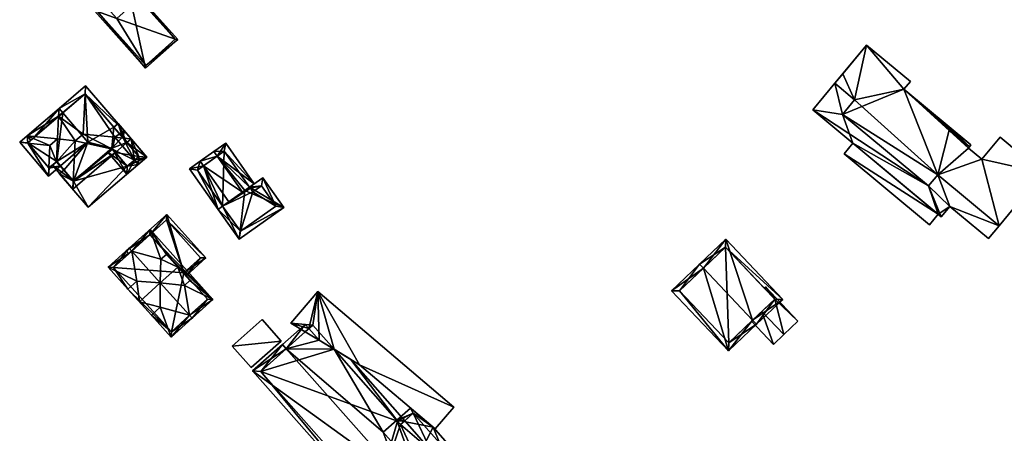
# Model space of a CAD drawing. Header units: inches. Extents: x 2685601 to 2690022, y 1235992 to 1239010.
# Tile 200 of 256: x 2688308 to 2688438, y 1238055 to 1238109. Entities that reach past the tile are written whole.
import ezdxf

# ---------------------------------------------------------------- set-up
doc = ezdxf.new("R2010")
doc.units = ezdxf.units.IN
doc.header["$MEASUREMENT"] = 0
doc.layers.add('Gebaeude Einzelhaus', color=10, linetype='Continuous')
doc.layers.add('Offenes Gebaeude', color=10, linetype='Continuous')

msp = doc.modelspace()

# ---------------------------------------------------------------- meshes
at = {"layer": 'Gebaeude Einzelhaus'}
mesh = msp.add_polyface(dxfattribs=at)
corners = [(2688325.123, 1238102.658, 425.574), (2688322.648, 1238113.981, 427.154), (2688318.394, 1238110.174, 425.574), (2688329.375, 1238106.465, 427.154), (2688318.746, 1238110.154, 425.643), (2688322.628, 1238113.629, 427.085), (2688325.143, 1238103.01, 425.643), (2688329.023, 1238106.485, 427.085), (2688324.232, 1238111.837, 425.718), (2688329.023, 1238106.485, 418.78), (2688324.232, 1238111.837, 418.78), (2688322.628, 1238113.629, 425.718), (2688319.698, 1238111.006, 425.927), (2688319.698, 1238111.006, 418.78), (2688318.746, 1238110.154, 418.78), (2688325.143, 1238103.01, 418.78), (2688321.303, 1238109.214, 418.78)]
mesh.append_faces([[corners[k] for k in face] for face in [(7, 5, 1), (3, 6, 7), (3, 7, 1), (4, 6, 0), (0, 6, 3), (5, 4, 2), (1, 5, 2), (2, 4, 0), (3, 1, 0), (0, 1, 2)]], dxfattribs={"color": 13})
mesh.append_faces([[corners[k] for k in face] for face in [(9, 16, 10), (16, 14, 13), (9, 15, 16), (16, 15, 14), (7, 6, 9), (9, 6, 15), (6, 4, 15), (15, 4, 14), (12, 5, 11), (14, 4, 13), (13, 4, 12), (12, 4, 5), (5, 8, 11), (8, 9, 10), (5, 7, 8), (8, 7, 9)]], dxfattribs={"color": 41})
mesh = msp.add_polyface(dxfattribs=at)
corners = [(2688435.546, 1238090.653, 445.285), (2688437.805, 1238081.889, 446.887), (2688443.603, 1238088.873, 444.142), (2688429.706, 1238088.614, 446.887), (2688437.959, 1238093.559, 444.142), (2688433.758, 1238092.136, 445.285), (2688431.317, 1238094.842, 445.127), (2688425.236, 1238099.89, 445.127), (2688420.313, 1238105.721, 444.721), (2688426.093, 1238100.923, 444.721), (2688418.735, 1238098.485, 446.71), (2688416.119, 1238100.67, 446.706), (2688417.146, 1238096.573, 447.461), (2688428.493, 1238087.151, 447.461), (2688433.879, 1238092.283, 445.227), (2688434.091, 1238092.539, 445.127), (2688413.205, 1238097.16, 445.248), (2688428.493, 1238087.151, 445.248), (2688417.146, 1238096.573, 445.248), (2688430.174, 1238083.071, 445.248), (2688431.289, 1238084.414, 445.248), (2688429.706, 1238088.614, 445.248), (2688416.118, 1238100.671, 445.248), (2688418.735, 1238098.485, 445.248), (2688437.805, 1238081.889, 445.248), (2688436.386, 1238080.18, 445.248), (2688417.331, 1238091.379, 441.14), (2688428.615, 1238082.01, 441.14), (2688429.772, 1238083.404, 441.14), (2688418.488, 1238092.773, 441.14), (2688433.879, 1238092.283, 431.514), (2688434.091, 1238092.539, 431.514), (2688425.236, 1238099.89, 431.514), (2688426.093, 1238100.923, 431.514), (2688420.313, 1238105.721, 431.514), (2688417.166, 1238101.933, 431.514), (2688416.118, 1238100.671, 431.514), (2688437.805, 1238081.889, 431.514), (2688443.603, 1238088.873, 431.514), (2688437.959, 1238093.559, 431.514), (2688435.546, 1238090.653, 431.514), (2688433.758, 1238092.136, 431.514), (2688429.706, 1238088.614, 431.514), (2688417.146, 1238096.573, 431.514), (2688428.493, 1238087.151, 431.514), (2688418.735, 1238098.485, 431.514), (2688430.174, 1238083.071, 431.514), (2688413.205, 1238097.16, 431.514), (2688418.488, 1238092.773, 431.514), (2688429.772, 1238083.404, 431.514), (2688431.289, 1238084.414, 431.514), (2688436.386, 1238080.18, 431.514), (2688417.331, 1238091.379, 431.514), (2688428.615, 1238082.01, 431.514)]
mesh.append_faces([[corners[k] for k in face] for face in [(26, 28, 29), (26, 27, 28), (21, 20, 24), (24, 20, 25), (16, 18, 22), (22, 18, 23), (21, 17, 20), (20, 17, 19), (19, 17, 16), (16, 17, 18), (14, 15, 6), (5, 14, 6), (3, 12, 13), (3, 10, 12), (10, 8, 11), (3, 7, 10), (10, 7, 8), (8, 7, 9), (3, 6, 7), (3, 5, 6), (3, 0, 5), (0, 2, 4), (3, 1, 0), (0, 1, 2)]], dxfattribs={"color": 13})
mesh.append_faces([[corners[k] for k in face] for face in [(52, 49, 53), (52, 48, 49), (53, 49, 27), (27, 49, 28), (27, 26, 53), (53, 26, 52), (52, 29, 48), (52, 26, 29), (43, 36, 45), (43, 47, 36), (44, 48, 43), (43, 48, 47), (44, 49, 48), (51, 50, 37), (37, 50, 42), (42, 50, 44), (44, 50, 49), (49, 50, 46), (36, 47, 22), (22, 47, 16), (25, 37, 24), (25, 51, 37), (25, 20, 51), (51, 20, 50), (20, 19, 50), (50, 19, 46), (46, 28, 49), (29, 47, 48), (29, 16, 47), (46, 19, 28), (28, 19, 29), (29, 19, 16), (38, 40, 39), (41, 32, 30), (30, 32, 31), (32, 34, 33), (32, 45, 34), (34, 45, 35), (35, 45, 36), (32, 43, 45), (40, 42, 41), (41, 42, 32), (32, 42, 43), (43, 42, 44), (38, 37, 40), (40, 37, 42), (14, 41, 30), (14, 5, 41), (5, 0, 41), (41, 0, 40), (0, 4, 40), (40, 4, 39), (4, 2, 39), (39, 2, 38), (24, 2, 1), (24, 37, 2), (2, 37, 38), (1, 3, 24), (24, 3, 21), (3, 17, 21), (3, 13, 17), (13, 12, 17), (17, 12, 18), (12, 10, 18), (18, 10, 23), (10, 11, 23), (23, 11, 22), (8, 22, 11), (8, 35, 22), (22, 35, 36), (8, 34, 35), (8, 9, 34), (34, 9, 33), (9, 32, 33), (9, 7, 32), (6, 32, 7), (6, 31, 32), (6, 15, 31), (15, 30, 31), (15, 14, 30)]], dxfattribs={"color": 41})
mesh = msp.add_polyface(dxfattribs=at)
corners = [(2688309.582, 1238092.774, 417.352), (2688312.309, 1238088.441, 417.025), (2688312.358, 1238089.537, 417.353), (2688308.493, 1238092.893, 417.025), (2688312.488, 1238092.456, 418.226), (2688313.637, 1238096.317, 417.332), (2688313.683, 1238097.344, 417.025), (2688309.48, 1238093.739, 417.025), (2688313.505, 1238093.329, 418.226), (2688313.35, 1238090.321, 417.332), (2688313.866, 1238089.776, 417.025), (2688313.378, 1238090.345, 417.332), (2688314.171, 1238096.775, 417.025), (2688310.509, 1238093.634, 417.332), (2688309.55, 1238092.811, 417.332), (2688312.39, 1238089.499, 417.332), (2688315.834, 1238093.091, 418.921), (2688315.56, 1238087.799, 417.348), (2688312.808, 1238089.857, 417.025), (2688315.504, 1238086.713, 417.025), (2688309.968, 1238093.17, 417.025), (2688317.142, 1238099.27, 417.348), (2688317.198, 1238100.358, 417.025), (2688316.869, 1238093.979, 418.921), (2688322.653, 1238092.843, 417.025), (2688323.223, 1238093.331, 417.025), (2688322.14, 1238093.441, 417.348), (2688321.14, 1238091.545, 417.025), (2688320.756, 1238091.993, 417.267), (2688321.063, 1238093.55, 417.669), (2688322.293, 1238094.416, 417.025), (2688317.116, 1238099.3, 417.332), (2688313.378, 1238090.345, 417.348), (2688315.585, 1238087.77, 417.332), (2688320.651, 1238092.115, 417.333), (2688320.082, 1238091.627, 417.025), (2688322.618, 1238088.669, 417.025), (2688320.651, 1238092.115, 417.267), (2688323.646, 1238090.539, 417.669), (2688324.134, 1238089.97, 417.669), (2688325.27, 1238090.944, 417.025), (2688322.699, 1238089.726, 417.267), (2688324.213, 1238091.025, 417.348), (2688314.171, 1238096.775, 406.107), (2688309.55, 1238092.811, 406.107), (2688312.39, 1238089.499, 406.107), (2688313.378, 1238090.345, 406.107), (2688313.866, 1238089.776, 406.107), (2688317.5, 1238092.893, 406.107), (2688314.33, 1238089.235, 411.759), (2688314.33, 1238089.235, 406.107), (2688315.585, 1238087.77, 411.759), (2688320.651, 1238092.115, 411.759), (2688321.14, 1238091.545, 411.759), (2688320.909, 1238094.876, 411.759), (2688317.116, 1238099.3, 406.107), (2688320.909, 1238094.876, 406.107), (2688322.653, 1238092.843, 411.759), (2688320.651, 1238092.115, 406.107), (2688315.585, 1238087.77, 406.107), (2688322.05, 1238093.546, 406.107), (2688322.653, 1238092.843, 406.107), (2688321.14, 1238091.545, 406.107), (2688322.699, 1238089.726, 411.759), (2688324.213, 1238091.025, 411.759), (2688324.213, 1238091.025, 406.107), (2688322.699, 1238089.726, 406.107)]
mesh.append_faces([[corners[k] for k in face] for face in [(40, 42, 25), (25, 42, 26), (40, 39, 42), (42, 39, 38), (36, 41, 39), (39, 41, 38), (36, 35, 41), (41, 35, 28), (28, 35, 37), (38, 26, 29), (38, 25, 26), (39, 40, 38), (38, 40, 25), (28, 38, 29), (28, 36, 38), (38, 36, 39), (37, 35, 28), (28, 35, 36), (30, 21, 22), (30, 26, 21), (30, 25, 26), (24, 26, 25), (27, 33, 28), (28, 33, 34), (27, 19, 33), (33, 19, 17), (17, 9, 32), (19, 18, 17), (17, 18, 9), (21, 31, 22), (22, 31, 6), (6, 31, 5), (7, 13, 20), (30, 26, 25), (30, 29, 26), (30, 21, 29), (29, 21, 23), (30, 22, 21), (17, 28, 16), (16, 28, 23), (23, 28, 29), (19, 27, 17), (17, 27, 28), (24, 25, 26), (21, 5, 23), (23, 5, 16), (16, 5, 8), (21, 6, 5), (21, 22, 6), (7, 20, 13), (17, 18, 19), (17, 9, 18), (17, 16, 9), (9, 16, 8), (5, 6, 12), (15, 1, 2), (9, 10, 15), (15, 10, 1), (9, 11, 10), (7, 14, 3), (3, 14, 0), (7, 13, 14), (7, 6, 13), (13, 6, 5), (3, 0, 1), (1, 0, 2), (5, 12, 6), (2, 9, 4), (4, 9, 8), (1, 10, 2), (2, 10, 9), (9, 10, 11), (5, 7, 8), (8, 7, 4), (4, 7, 0), (0, 7, 3), (5, 6, 7), (0, 2, 4), (3, 1, 0), (0, 1, 2)]], dxfattribs={"color": 13})
mesh.append_faces([[corners[k] for k in face] for face in [(62, 65, 66), (62, 61, 65), (24, 64, 57), (24, 42, 64), (24, 26, 42), (42, 41, 64), (64, 41, 63), (42, 38, 41), (63, 27, 53), (63, 41, 27), (27, 41, 28), (58, 61, 62), (58, 60, 61), (58, 56, 60), (50, 48, 59), (59, 48, 58), (58, 48, 56), (56, 48, 55), (55, 48, 43), (50, 47, 48), (43, 12, 55), (55, 12, 31), (31, 12, 5), (54, 24, 57), (54, 26, 24), (54, 21, 26), (54, 31, 21), (56, 55, 54), (54, 55, 31), (37, 28, 34), (37, 27, 28), (37, 52, 27), (27, 52, 53), (33, 37, 34), (33, 51, 37), (37, 51, 52), (33, 49, 51), (49, 47, 50), (32, 10, 17), (17, 10, 33), (33, 10, 49), (49, 10, 47), (32, 11, 10), (9, 11, 32), (44, 46, 45), (46, 48, 47), (44, 43, 46), (46, 43, 48), (11, 46, 10), (10, 46, 47), (9, 46, 11), (15, 45, 9), (9, 45, 46), (0, 15, 2), (0, 14, 15), (15, 14, 45), (45, 14, 44), (12, 13, 5), (13, 44, 14), (12, 43, 13), (13, 43, 44)]], dxfattribs={"color": 41})
mesh = msp.add_polyface(dxfattribs=at)
corners = [(2688313.76, 1238088.746, 411.759), (2688315.585, 1238087.77, 411.759), (2688314.33, 1238089.235, 411.759), (2688317.551, 1238084.325, 411.759), (2688322.699, 1238089.726, 411.759), (2688321.14, 1238091.545, 411.759), (2688320.651, 1238092.115, 411.759), (2688325.27, 1238090.944, 411.759), (2688322.653, 1238092.843, 411.759), (2688321.479, 1238095.365, 411.759), (2688324.213, 1238091.025, 411.759), (2688320.909, 1238094.876, 411.759), (2688321.479, 1238095.365, 406.107), (2688325.27, 1238090.944, 406.107), (2688320.909, 1238094.876, 406.107), (2688313.76, 1238088.746, 406.107), (2688314.33, 1238089.235, 406.107), (2688317.551, 1238084.325, 406.107), (2688322.653, 1238092.843, 406.107), (2688322.05, 1238093.546, 406.107), (2688322.699, 1238089.726, 406.107), (2688324.213, 1238091.025, 406.107), (2688315.585, 1238087.77, 406.107), (2688321.14, 1238091.545, 406.107), (2688320.651, 1238092.115, 406.107)]
mesh.append_faces([[corners[k] for k in face] for face in [(8, 9, 11), (4, 7, 10), (10, 7, 8), (8, 7, 9), (4, 3, 7), (6, 1, 5), (5, 1, 4), (4, 1, 3), (3, 1, 0), (0, 1, 2)]], dxfattribs={"color": 13})
mesh.append_faces([[corners[k] for k in face] for face in [(20, 22, 23), (23, 22, 24), (22, 15, 16), (20, 17, 22), (22, 17, 15), (18, 13, 21), (21, 13, 20), (20, 13, 17), (14, 12, 19), (19, 12, 18), (18, 12, 13), (7, 3, 13), (13, 3, 17), (3, 0, 17), (17, 0, 15), (15, 2, 16), (15, 0, 2), (11, 9, 14), (14, 9, 12), (9, 7, 12), (12, 7, 13)]], dxfattribs={"color": 41})
mesh = msp.add_polyface(dxfattribs=at)
corners = [(2688334.573, 1238091.058, 422.397), (2688332.316, 1238090.384, 423.503), (2688332.748, 1238089.77, 423.503), (2688334.141, 1238091.671, 422.397), (2688337.911, 1238086.324, 422.397), (2688336.086, 1238085.036, 423.503), (2688339.46, 1238087.415, 421.764), (2688335.69, 1238092.763, 421.764), (2688338.856, 1238086.989, 422.011), (2688338.222, 1238086.542, 422.27), (2688330.909, 1238089.391, 422.08), (2688334.679, 1238084.044, 422.08), (2688335.292, 1238084.476, 422.7), (2688335.509, 1238091.718, 422.015), (2688331.954, 1238089.21, 422.7), (2688335.292, 1238084.476, 422.113), (2688337.454, 1238080.11, 422.08), (2688343.358, 1238084.273, 422.397), (2688338.856, 1238086.989, 422.304), (2688340.583, 1238088.206, 422.397), (2688342.313, 1238084.454, 422.364), (2688337.635, 1238081.155, 422.113), (2688340.401, 1238087.161, 422.364), (2688338.958, 1238086.845, 422.304), (2688339.279, 1238086.37, 422.304), (2688335.509, 1238091.718, 414.055), (2688338.856, 1238086.989, 414.055), (2688331.954, 1238089.21, 414.055), (2688335.292, 1238084.476, 414.055), (2688337.635, 1238081.155, 414.055), (2688342.313, 1238084.454, 414.055), (2688340.401, 1238087.161, 414.055), (2688339.279, 1238086.37, 414.055), (2688338.958, 1238086.845, 414.055)]
mesh.append_faces([[corners[k] for k in face] for face in [(24, 23, 22), (11, 21, 16), (15, 21, 11), (22, 23, 18), (20, 22, 19), (19, 22, 18), (21, 20, 17), (16, 21, 17), (17, 20, 19), (9, 17, 18), (18, 17, 19), (15, 16, 9), (9, 16, 17), (15, 11, 16), (6, 13, 7), (8, 13, 6), (11, 14, 12), (10, 14, 11), (2, 14, 1), (0, 2, 1), (1, 14, 10), (13, 0, 3), (7, 13, 3), (3, 0, 1), (2, 12, 5), (2, 11, 12), (1, 10, 2), (2, 10, 11), (8, 0, 9), (9, 0, 4), (0, 7, 3), (8, 6, 0), (0, 6, 7), (0, 2, 4), (4, 2, 5), (3, 1, 0), (0, 1, 2)]], dxfattribs={"color": 13})
mesh.append_faces([[corners[k] for k in face] for face in [(30, 32, 31), (29, 32, 30), (28, 33, 32), (28, 32, 29), (26, 33, 28), (23, 24, 33), (33, 24, 32), (33, 8, 23), (23, 8, 18), (33, 26, 8), (24, 31, 32), (24, 22, 31), (22, 20, 31), (31, 20, 30), (20, 21, 30), (30, 21, 29), (21, 15, 29), (29, 15, 28), (18, 8, 9), (28, 25, 26), (28, 27, 25), (12, 15, 5), (5, 15, 4), (4, 15, 9), (27, 15, 14), (14, 15, 12), (27, 28, 15), (0, 14, 2), (0, 27, 14), (0, 25, 27), (0, 13, 25), (13, 8, 25), (25, 8, 26)]], dxfattribs={"color": 41})
mesh = msp.add_polyface(dxfattribs=at)
corners = [(2688330.17, 1238075.684, 415.066), (2688333.08, 1238077.633, 414.479), (2688327.91, 1238083.371, 414.479), (2688330.504, 1238075.312, 415.066), (2688325.669, 1238080.68, 415.066), (2688322.573, 1238078.564, 415.695), (2688322.908, 1238078.193, 415.695), (2688327.874, 1238082.665, 414.564), (2688332.374, 1238077.669, 414.564), (2688327.874, 1238082.665, 405.564), (2688332.374, 1238077.669, 405.564), (2688325.669, 1238080.68, 405.564), (2688330.17, 1238075.684, 405.564)]
mesh.append_faces([[corners[k] for k in face] for face in [(5, 4, 6), (8, 3, 0), (7, 1, 8), (8, 1, 3), (5, 2, 4), (4, 2, 7), (7, 2, 1), (4, 5, 6), (0, 2, 4), (4, 2, 5), (3, 1, 0), (0, 1, 2)]], dxfattribs={"color": 13})
mesh.append_faces([[corners[k] for k in face] for face in [(10, 12, 9), (9, 12, 11), (10, 8, 12), (12, 8, 0), (7, 11, 4), (7, 9, 11), (7, 8, 9), (9, 8, 10)]], dxfattribs={"color": 41})
mesh = msp.add_polyface(dxfattribs=at)
corners = [(2688327.062, 1238071.13, 416.75), (2688325.894, 1238070.078, 415.485), (2688328.484, 1238067.203, 415.485), (2688330.922, 1238070.071, 418.488), (2688331.256, 1238069.7, 418.488), (2688327.062, 1238074.356, 418.488), (2688323.293, 1238078.54, 418.488), (2688323.954, 1238074.58, 416.75), (2688320.186, 1238076.414, 415.485), (2688322.786, 1238073.528, 415.485), (2688322.959, 1238078.911, 418.488), (2688327.859, 1238078.098, 415.973), (2688334.004, 1238072.174, 415.485), (2688325.705, 1238081.386, 415.485), (2688330.255, 1238074.008, 416.75), (2688330.966, 1238074.649, 415.973), (2688327.148, 1238077.457, 416.75), (2688329.363, 1238076.429, 418.488), (2688327.859, 1238078.098, 416.75), (2688324.29, 1238071.859, 418.488), (2688322.786, 1238073.528, 416.75), (2688325.894, 1238070.078, 416.75), (2688330.966, 1238074.649, 416.75), (2688320.893, 1238076.378, 415.888), (2688328.521, 1238067.909, 415.887), (2688333.298, 1238072.211, 415.891), (2688325.669, 1238080.68, 415.891), (2688330.17, 1238075.684, 415.066), (2688325.669, 1238080.68, 415.066), (2688333.298, 1238072.211, 405.564), (2688330.17, 1238075.684, 405.564), (2688320.893, 1238076.378, 405.564), (2688325.669, 1238080.68, 405.564), (2688328.521, 1238067.909, 405.564)]
mesh.append_faces([[corners[k] for k in face] for face in [(12, 26, 13), (13, 26, 10), (10, 26, 6), (4, 25, 12), (12, 25, 26), (4, 3, 25), (9, 24, 1), (1, 24, 2), (2, 24, 4), (4, 24, 3), (10, 23, 8), (8, 23, 9), (9, 23, 24), (10, 6, 23), (22, 17, 14), (5, 14, 17), (21, 0, 19), (19, 0, 5), (20, 19, 7), (5, 7, 19), (16, 17, 18), (16, 5, 17), (14, 5, 3), (16, 6, 5), (11, 13, 16), (16, 13, 6), (6, 13, 10), (14, 12, 15), (15, 12, 11), (12, 14, 3), (4, 12, 3), (11, 12, 13), (10, 8, 6), (6, 8, 7), (7, 8, 9), (5, 6, 7), (0, 3, 5), (0, 2, 3), (3, 2, 4), (0, 1, 2)]], dxfattribs={"color": 13})
mesh.append_faces([[corners[k] for k in face] for face in [(30, 31, 32), (30, 33, 31), (30, 29, 33), (25, 24, 29), (29, 24, 33), (25, 3, 24), (24, 31, 33), (24, 23, 31), (23, 28, 31), (31, 28, 32), (23, 6, 28), (28, 6, 26), (27, 29, 30), (27, 25, 29), (27, 26, 25), (27, 28, 26), (15, 22, 14), (21, 1, 0), (9, 19, 20), (9, 1, 19), (19, 1, 21), (7, 9, 20), (11, 16, 18), (15, 17, 22), (15, 11, 17), (17, 11, 18)]], dxfattribs={"color": 41})
mesh = msp.add_polyface(dxfattribs=at)
corners = [(2688398.77, 1238076.279, 437.516), (2688398.254, 1238076.823, 437.516), (2688394.55, 1238073.308, 433.976), (2688402.08, 1238065.375, 433.976), (2688405.268, 1238069.434, 437.516), (2688405.784, 1238068.89, 437.516), (2688409.236, 1238072.166, 433.976), (2688401.706, 1238080.099, 433.976), (2688395.61, 1238073.28, 434.496), (2688401.679, 1238079.039, 434.533), (2688402.108, 1238066.435, 434.496), (2688408.176, 1238072.194, 434.534), (2688405.109, 1238069.283, 433.127), (2688405.109, 1238069.283, 433.227), (2688402.108, 1238066.435, 425.099), (2688408.176, 1238072.194, 425.099), (2688408.176, 1238072.194, 433.212), (2688406.484, 1238070.588, 434.074), (2688406.484, 1238070.588, 434.174), (2688408.176, 1238072.194, 433.312), (2688406.778, 1238073.667, 433.212), (2688401.679, 1238079.039, 425.099), (2688406.778, 1238073.667, 433.312), (2688395.61, 1238073.28, 425.099)]
mesh.append_faces([[corners[k] for k in face] for face in [(11, 9, 6), (6, 9, 7), (5, 10, 4), (4, 11, 5), (5, 11, 6), (8, 10, 3), (3, 10, 5), (2, 8, 3), (0, 8, 1), (9, 0, 1), (7, 9, 1), (1, 8, 2), (4, 7, 0), (0, 7, 1), (5, 6, 4), (4, 6, 7), (0, 3, 4), (4, 3, 5), (0, 2, 3), (0, 1, 2)]], dxfattribs={"color": 13})
mesh.append_faces([[corners[k] for k in face] for face in [(15, 14, 21), (21, 14, 23), (10, 8, 14), (14, 8, 23), (8, 21, 23), (0, 9, 8), (8, 9, 21), (15, 20, 16), (22, 11, 19), (20, 9, 22), (22, 9, 11), (15, 21, 20), (20, 21, 9), (4, 18, 11), (11, 18, 19), (10, 13, 4), (4, 13, 18), (17, 12, 16), (16, 12, 15), (15, 12, 14), (14, 12, 10), (10, 12, 13)]], dxfattribs={"color": 41})
mesh = msp.add_polyface(dxfattribs=at)
corners = [(2688365.814, 1238057.974, 417.446), (2688353.354, 1238063.556, 417.446), (2688363.363, 1238055.08, 417.446), (2688347.841, 1238073.194, 417.446), (2688348.033, 1238066.777, 417.446), (2688346.678, 1238068.308, 417.446), (2688344.314, 1238069.029, 417.446), (2688346.202, 1238067.886, 417.446), (2688344.314, 1238069.029, 406.022), (2688347.841, 1238073.194, 406.022), (2688346.202, 1238067.886, 406.022), (2688349.996, 1238065.588, 416.85), (2688353.354, 1238063.556, 406.022), (2688349.996, 1238065.588, 406.022), (2688363.363, 1238055.08, 406.022), (2688365.814, 1238057.974, 406.022), (2688347.188, 1238068.759, 406.022)]
mesh.append_faces([[corners[k] for k in face] for face in [(5, 6, 7), (4, 3, 5), (5, 3, 6), (4, 1, 3), (3, 1, 0), (0, 1, 2)]], dxfattribs={"color": 13})
mesh.append_faces([[corners[k] for k in face] for face in [(9, 16, 8), (8, 16, 10), (9, 13, 16), (14, 12, 15), (15, 12, 9), (9, 12, 13), (3, 0, 9), (9, 0, 15), (0, 2, 15), (15, 2, 14), (12, 14, 1), (1, 14, 2), (12, 11, 13), (12, 1, 11), (11, 1, 4), (7, 6, 10), (10, 6, 8), (6, 3, 8), (8, 3, 9)]], dxfattribs={"color": 41})
mesh = msp.add_polyface(dxfattribs=at)
corners = [(2688343.026, 1238066.675, 412.911), (2688336.553, 1238066.001, 412.911), (2688339.063, 1238063.166, 412.911), (2688340.518, 1238069.51, 412.911), (2688336.553, 1238066.001, 405.805), (2688340.518, 1238069.51, 405.805), (2688339.063, 1238063.166, 405.805), (2688343.026, 1238066.675, 405.805)]
mesh.append_faces([[corners[k] for k in face] for face in [(3, 1, 0), (0, 1, 2)]], dxfattribs={"color": 13})
mesh.append_faces([[corners[k] for k in face] for face in [(4, 7, 6), (4, 5, 7), (3, 0, 5), (5, 0, 7), (0, 2, 7), (7, 2, 6), (2, 1, 6), (6, 1, 4), (1, 3, 4), (4, 3, 5)]], dxfattribs={"color": 41})
mesh = msp.add_polyface(dxfattribs=at)
corners = [(2688358.729, 1238048.659, 420.937), (2688355.291, 1238044.615, 416.196), (2688359.226, 1238048.098, 420.937), (2688339.253, 1238062.736, 416.196), (2688343.684, 1238065.657, 420.937), (2688343.186, 1238066.219, 420.937), (2688346.181, 1238068.869, 417.446), (2688346.678, 1238068.308, 417.446), (2688356.497, 1238054.644, 418.933), (2688349.996, 1238065.588, 416.85), (2688348.033, 1238066.777, 417.446), (2688360.448, 1238050.18, 418.933), (2688363.291, 1238051.695, 416.196), (2688362.794, 1238052.256, 416.196), (2688358.286, 1238056.228, 416.846), (2688352.149, 1238064.285, 416.196), (2688359.34, 1238056.159, 416.196), (2688358.381, 1238056.121, 416.845), (2688358.779, 1238055.663, 416.85), (2688340.311, 1238062.671, 416.872), (2688355.356, 1238045.674, 416.873), (2688359.226, 1238048.098, 419.831), (2688364.971, 1238053.181, 416.829), (2688358.729, 1238048.659, 419.831), (2688363.076, 1238055.323, 416.829), (2688358.286, 1238056.228, 417.998), (2688360.106, 1238057.838, 417.047), (2688363.913, 1238053.246, 417.122), (2688360.459, 1238057.149, 417.123), (2688358.381, 1238056.121, 417.998), (2688358.779, 1238055.663, 418), (2688359.34, 1238056.159, 406.022), (2688358.779, 1238055.663, 406.022), (2688358.381, 1238056.121, 406.022), (2688349.996, 1238065.588, 406.022), (2688346.202, 1238067.886, 417.446), (2688346.202, 1238067.886, 406.022), (2688340.311, 1238062.671, 406.022), (2688355.356, 1238045.674, 406.022), (2688361.065, 1238050.726, 406.022), (2688362.794, 1238052.256, 406.022), (2688347.188, 1238068.759, 406.022), (2688363.913, 1238053.246, 406.022), (2688360.459, 1238057.149, 406.022)]
mesh.append_faces([[corners[k] for k in face] for face in [(11, 21, 23), (11, 22, 21), (24, 28, 26), (26, 28, 25), (25, 28, 29), (29, 28, 30), (11, 27, 22), (22, 27, 24), (24, 27, 28), (11, 25, 8), (11, 24, 25), (25, 24, 26), (11, 22, 24), (23, 21, 11), (11, 21, 22), (4, 6, 7), (4, 5, 6), (16, 14, 15), (15, 14, 9), (18, 17, 16), (16, 17, 14), (11, 2, 0), (13, 12, 11), (11, 12, 2), (1, 20, 2), (2, 20, 0), (3, 19, 1), (1, 19, 20), (3, 5, 19), (19, 5, 4), (16, 17, 18), (15, 14, 16), (16, 14, 17), (14, 15, 9), (9, 8, 14), (11, 12, 13), (11, 2, 12), (8, 0, 11), (11, 0, 2), (7, 4, 10), (10, 4, 9), (9, 4, 8), (8, 4, 0), (7, 6, 4), (4, 6, 5), (3, 4, 5), (3, 0, 4), (3, 1, 0), (0, 1, 2)]], dxfattribs={"color": 13})
mesh.append_faces([[corners[k] for k in face] for face in [(40, 43, 42), (40, 31, 43), (30, 18, 29), (29, 18, 17), (29, 14, 25), (29, 17, 14), (28, 18, 30), (28, 16, 18), (28, 43, 16), (16, 43, 31), (28, 27, 43), (43, 27, 42), (11, 13, 27), (27, 13, 42), (42, 13, 40), (14, 8, 25), (39, 32, 40), (40, 32, 31), (34, 36, 41), (33, 37, 34), (34, 37, 36), (39, 38, 32), (32, 38, 33), (33, 38, 37), (13, 39, 40), (0, 20, 11), (11, 20, 13), (13, 20, 39), (39, 20, 38), (20, 19, 38), (38, 19, 37), (35, 4, 7), (37, 19, 36), (36, 19, 35), (35, 19, 4), (14, 34, 9), (14, 33, 34), (14, 17, 33), (18, 32, 17), (17, 32, 33), (16, 32, 18), (16, 31, 32)]], dxfattribs={"color": 41})
at = {"layer": 'Offenes Gebaeude'}
mesh = msp.add_polyface(dxfattribs=at)
corners = [(2688408.003, 1238066.234, 433.227), (2688409.378, 1238067.539, 434.174), (2688406.484, 1238070.588, 434.174), (2688405.109, 1238069.283, 433.227), (2688408.176, 1238072.194, 433.312), (2688411.236, 1238069.303, 433.227), (2688406.944, 1238073.825, 433.227), (2688406.778, 1238073.667, 433.312), (2688409.378, 1238067.539, 434.074), (2688408.003, 1238066.234, 433.127), (2688411.236, 1238069.303, 433.127), (2688406.944, 1238073.825, 433.127), (2688406.778, 1238073.667, 433.212), (2688405.109, 1238069.283, 433.127), (2688406.484, 1238070.588, 434.074), (2688408.176, 1238072.194, 433.212)]
mesh.append_faces([[corners[k] for k in face] for face in [(1, 4, 2), (4, 6, 7), (1, 5, 4), (4, 5, 6), (0, 2, 3), (0, 1, 2)]], dxfattribs={"color": 13})
mesh.append_faces([[corners[k] for k in face] for face in [(11, 15, 12), (15, 8, 14), (11, 10, 15), (15, 10, 8), (8, 9, 14), (14, 9, 13), (9, 0, 13), (13, 0, 3), (11, 12, 6), (6, 12, 7), (6, 5, 11), (11, 5, 10), (1, 8, 5), (5, 8, 10), (1, 0, 8), (8, 0, 9)]], dxfattribs={"color": 41})

doc.saveas('drawing.dxf')
